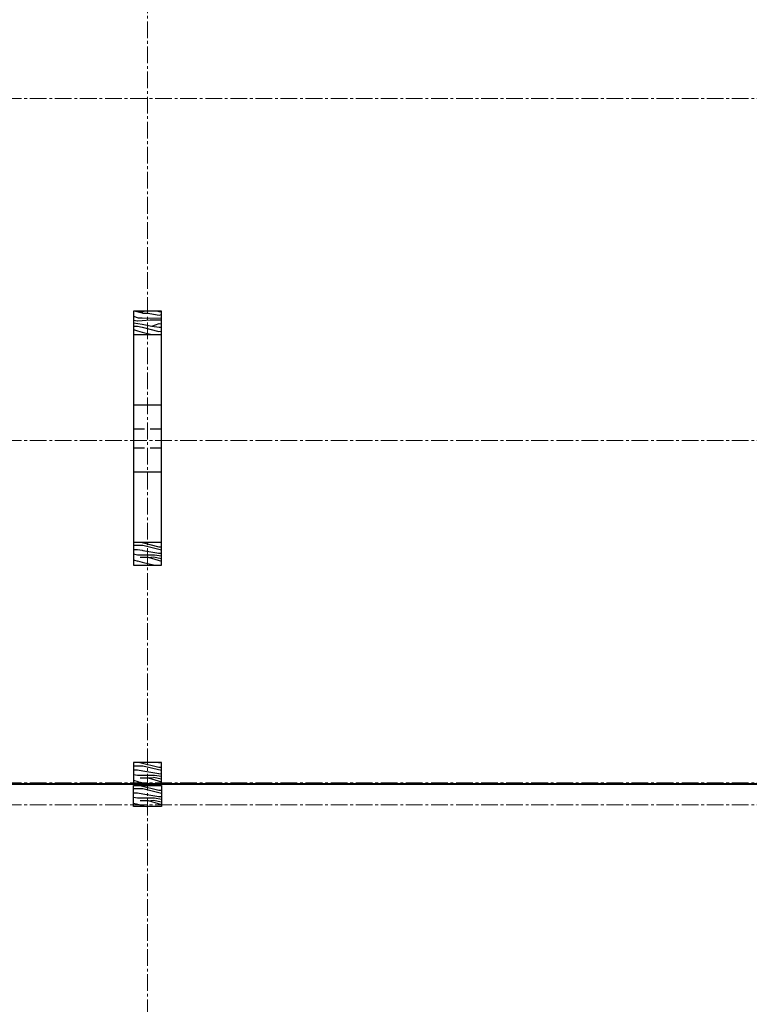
# Model space of a CAD drawing. Header units: millimetres. Extents: x -6159 to 201309, y -25780 to 10326.
# Tile 46 of 128: x 34897 to 35728, y -9667 to -8545. Entities that reach past the tile are written whole.
import ezdxf

# ---------------------------------------------------------------- set-up
doc = ezdxf.new("R2010")
doc.units = ezdxf.units.MM
doc.linetypes.add('Axes', pattern=[28.575, 19.05, -3.175, 3.175, -3.175])
doc.linetypes.add('CACHEX2', pattern=[19.05, 12.7, -6.35])
for name, color, linetype, lineweight in [('A-Kube-Axes', 6, 'Axes', 18), ('A-Kube-Divers', 2, 'Continuous', 20), ('A-Kube-Textes', 3, 'Continuous', 30), ('K_8_B - Poteau CB', 23, 'Continuous', 30)]:
    doc.layers.add(name, color=color, linetype=linetype, lineweight=lineweight)
doc.layers.add('C-Kube-trait gris', color=8, linetype='Continuous')
pattern_1 = [(0, (1167.1, 2413.126), (0, 60), [12, -48]), (8.9726, (1167.7, 2380.726), (360.00000176, 59.99985754), [11.54124, -1142.58174]), (5.7105, (1167.1, 2384.326), (540.0000104, 59.9991304), [12.05988, -590.93256]), (344.5779, (1167.1, 2402.3261), (659.99997117, -179.99924033), [18.04992, -1786.94262]), (353.6599, (1168.3, 2422.126), (60.000019, 0.0001226), [10.86648, -532.45656]), (345.0686, (1170.1, 2387.926), (239.9999995, -59.99990216), [9.31452, -922.13592]), (348.6901, (1149.1, 2422.726), (60.0000175, 2.22e-05), [24.47532, -281.46582]), (5.7105, (1167.7, 2375.326), (540.0000104, 59.9991304), [6.02994, -596.9625]), (0, (1167.1, 2400.526), (0, 60), [6, -54]), (0, (1155.1, 2407.726), (0, 60), [18, -42]), (11.3099, (1167.1, 2416.726), (239.9999863, 59.999846), [6.1188, -299.82234]), (2.7263, (1161.1, 2394.526), (1200.0000177, 59.99976106), [12.61428, -1248.81348]), (352.4054, (1164.1, 2392.726), (479.9999915, -59.999621), [9.07962, -898.88502]), (0, (1161.1, 2369.926), (0, 60), [12, -48]), (358.8309, (1155.1, 2366.9261), (60.000010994, 4.608e-05), [29.40612, -2911.206]), (0, (1155.1, 2411.926), (0, 60), [6, -54]), (0, (1161.1, 2416.726), (0, 60), [6, -54]), (0, (1134.1, 2422.126), (0, 60), [9, -51]), (350.5377, (1150.3, 2425.126), (60.0000046, 2.33e-05), [18.24828, -346.71744]), (0, (1131.1, 2425.126), (0, 60), [12, -48]), (0, (1124.5, 2371.126), (0, 60), [6.6, -53.4]), (0, (1155.1, 2374.126), (0, 60), [6, -54]), (0, (1124.5, 2375.926), (0, 60), [12.6, -47.4]), (5.4403, (1155.1, 2379.526), (599.99998207, 59.99968701), [12.657, -1253.04432]), (0, (1155.7, 2384.326), (0, 60), [11.4, -48.6]), (0, (1124.5, 2385.526), (0, 60), [6.6, -53.4]), (358.8309, (1131.7, 2395.1261), (60.000010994, 4.608e-05), [29.40612, -2911.206]), (0, (1137.1, 2400.526), (0, 60), [6, -54]), (0, (1131.1, 2402.326), (0, 60), [6, -54]), (0, (1155.1, 2402.326), (0, 60), [12, -48]), (0, (1143.1, 2403.526), (0, 60), [6, -54]), (0, (1131.1, 2410.726), (0, 60), [12, -48]), (19.6538, (1147.3, 2385.526), (660.00001513, 239.9996745), [8.91966, -883.04436]), (11.3099, (1137.1, 2402.326), (239.9999863, 59.999846), [6.1188, -299.82234]), (11.3099, (1161.1, 2399.326), (239.9999863, 59.999846), [6.1188, -299.82234]), (5.7105, (1143.1, 2422.126), (540.0000104, 59.9991304), [6.02994, -596.9625]), (349.6952, (1124.5, 2426.326), (359.9999986, -59.9996818), [6.70818, -664.1121]), (348.6901, (1131.1, 2371.126), (60.0000175, 2.22e-05), [6.1188, -299.82234]), (90, (1137.1, 2369.926), (-60, 4e-15), [0, -60]), (346.6076, (1124.5, 2403.526), (1020.0000135, -239.99817198), [12.9522, -1282.26924]), (11.3099, (1161.1, 2411.926), (239.9999863, 59.999846), [6.1188, -299.82234]), (10.3048, (1161.1, 2374.126), (299.9999873, 59.9997627), [6.70818, -664.1121]), (348.6901, (1143.1, 2400.526), (60.0000175, 2.22e-05), [6.1188, -299.82234]), (348.6901, (1149.1, 2403.526), (60.0000175, 2.22e-05), [6.1188, -299.82234]), (341.5651, (1124.5, 2397.526), (59.999987, 7e-05), [7.58946, -182.14716]), (345.9638, (1131.1, 2417.926), (59.9999763, 7.46e-05), [24.73866, -222.64764]), (343.3008, (1143.1, 2422.126), (419.9999975, -119.9996239), [18.79254, -607.6257]), (0, (1143.1, 2425.126), (0, 60), [7.2, -52.8]), (345.9638, (1137.1, 2375.926), (59.9999763, 7.46e-05), [24.73866, -222.64764]), (345.9638, (1131.1, 2380.126), (59.9999763, 7.46e-05), [24.73866, -222.64764]), (345.9638, (1131.1, 2385.526), (59.9999763, 7.46e-05), [24.73866, -222.64764]), (349.6952, (1124.5, 2411.926), (359.9999986, -59.9996818), [6.70818, -664.1121]), (345.9638, (1143.1, 2410.726), (59.9999763, 7.46e-05), [12.3693, -235.017]), (349.6952, (1124.5, 2392.726), (359.9999986, -59.9996818), [6.70818, -664.1121]), (357.6141, (1155.7, 2388.526), (59.99999676, 7.358e-05), [14.41248, -1426.8369]), (349.6952, (1149.1, 2399.326), (359.9999986, -59.9996818), [6.70818, -664.1121]), (12.5288, (1155.7, 2398.126), (240.0000287, 59.9999582), [5.5317, -547.64094]), (349.5626, (1124.5, 2389.7261), (659.99998095, -119.99912061), [23.18364, -2295.1773]), (351.8699, (1147.3, 2385.526), (59.9999677, -1.45e-05), [8.48526, -415.77876]), (4.7636, (1131.1, 2391.526), (659.999997, 59.999487), [14.44992, -708.04572]), (0, (1145.5, 2392.726), (0, 60), [18.6, -41.4]), (344.7449, (1124.5, 2419.726), (239.9999827, -59.9998993), [6.84108, -677.26416]), (350.5377, (1137.1, 2369.926), (60.0000046, 2.33e-05), [18.24828, -346.71744]), (340.0169, (1124.5, 2382.526), (179.9999928, -59.9999595), [7.02282, -695.25912]), (0, (1173.1, 2417.926), (0, 60), [3, -57]), (0, (1173.1, 2391.526), (0, 60), [6, -54]), (11.3099, (1173.1, 2369.926), (239.9999863, 59.999846), [6.1188, -299.82234]), (0, (1173.7, 2375.926), (0, 60), [10.8, -49.2]), (343.3008, (1173.1, 2407.726), (419.9999975, -119.9996239), [6.26418, -620.15406]), (348.0207, (1173.7, 2395.1261), (1139.999976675, -240.06586248), [11.04042, -2013.03864]), (90, (1173.1, 2369.926), (-60, 4e-15), [0, -60]), (0, (1179.1, 2371.126), (0, 60), [5.4, -54.6]), (0, (1179.1, 2382.526), (0, 60), [5.4, -54.6]), (0, (1179.1, 2385.526), (0, 60), [5.4, -54.6]), (336.0376, (1179.1, 2405.926), (420.0000016, -179.9991991), [5.90934, -585.02172]), (348.5163, (1179.1, 2413.1261), (299.999999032, -60.009328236), [5.51028, -3912.9315]), (341.5651, (1179.1, 2391.526), (59.999987, 7e-05), [5.69208, -184.04448]), (347.4712, (1179.1, 2420.926), (300.0000192, -59.9999762), [5.5317, -547.64094])]

# ---------------------------------------------------------------- blocks, each defined once
blk = doc.blocks.new('240014 - AXES RDC-R+1')
at = {"layer": 'A-Kube-Axes'}
for points in [[(47015.1, -5234), (47015.1, -12651.7)], [(45595.3, -8436.3), (48116, -8436.3)], [(45595.3, -8826.3), (48116, -8826.3)], [(45595.3, -9216.3), (48117.7, -9216.3)], [(45595.3, -9241.3), (48117.7, -9241.3)]]:
    blk.add_lwpolyline(points, dxfattribs=at)

msp = doc.modelspace()

# ---------------------------------------------------------------- hatches: boundary and pattern name
at = {"layer": 'C-Kube-trait gris'}
h = msp.add_hatch(dxfattribs=at)
h.set_pattern_fill('WOOD_01', color=256, scale=60, pattern_type=2)
h.set_pattern_definition(pattern_1)
h.paths.add_polyline_path([(35036.383, -8877.273), (35026.427, -8877.273), (35026.427, -8903.773), (35036.383, -8903.773)])
h = msp.add_hatch(dxfattribs=at)
h.set_pattern_fill('WOOD_01', color=256, scale=60, pattern_type=2)
h.set_pattern_definition(pattern_1)
h.paths.add_polyline_path([(35058.427, -8877.273), (35036.383, -8877.273), (35036.383, -8903.773), (35058.427, -8903.773)])
h = msp.add_hatch(dxfattribs=at)
h.set_pattern_fill('WOOD_01', color=256, scale=60, pattern_type=2)
h.set_pattern_definition(pattern_1)
h.paths.add_polyline_path([(35036.383, -9140.331), (35026.427, -9140.331), (35026.427, -9166.831), (35036.383, -9166.831)])
h = msp.add_hatch(dxfattribs=at)
h.set_pattern_fill('WOOD_01', color=256, scale=60, pattern_type=2)
h.set_pattern_definition(pattern_1)
h.paths.add_polyline_path([(35058.427, -9140.331), (35036.383, -9140.331), (35036.383, -9166.831), (35058.427, -9166.831)])
h = msp.add_hatch(dxfattribs=at)
h.set_pattern_fill('WOOD_01', color=256, scale=60, pattern_type=2)
h.set_pattern_definition([(0, (1167.1, 2161.857), (0, 60), [12, -48]), (8.9726, (1167.7, 2129.457), (360.00000176, 59.99985754), [11.54124, -1142.58174]), (5.7105, (1167.1, 2133.057), (540.0000104, 59.9991304), [12.05988, -590.93256]), (344.5779, (1167.1, 2151.057), (659.99997117, -179.99924033), [18.04992, -1786.94262]), (353.6599, (1168.3, 2170.857), (60.000019, 0.0001226), [10.86648, -532.45656]), (345.0686, (1170.1, 2136.657), (239.9999995, -59.99990216), [9.31452, -922.13592]), (348.6901, (1149.1, 2171.457), (60.0000175, 2.22e-05), [24.47532, -281.46582]), (5.7105, (1167.7, 2124.057), (540.0000104, 59.9991304), [6.02994, -596.9625]), (0, (1167.1, 2149.257), (0, 60), [6, -54]), (0, (1155.1, 2156.457), (0, 60), [18, -42]), (11.3099, (1167.1, 2165.457), (239.9999863, 59.999846), [6.1188, -299.82234]), (2.7263, (1161.1, 2143.257), (1200.0000177, 59.99976106), [12.61428, -1248.81348]), (352.4054, (1164.1, 2141.457), (479.9999915, -59.999621), [9.07962, -898.88502]), (0, (1161.1, 2118.657), (0, 60), [12, -48]), (358.8309, (1155.1, 2115.6569), (60.000010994, 4.608e-05), [29.40612, -2911.206]), (0, (1155.1, 2160.657), (0, 60), [6, -54]), (0, (1161.1, 2165.457), (0, 60), [6, -54]), (0, (1134.1, 2170.857), (0, 60), [9, -51]), (350.5377, (1150.3, 2173.857), (60.0000046, 2.33e-05), [18.24828, -346.71744]), (0, (1131.1, 2173.857), (0, 60), [12, -48]), (0, (1124.5, 2119.857), (0, 60), [6.6, -53.4]), (0, (1155.1, 2122.857), (0, 60), [6, -54]), (0, (1124.5, 2124.657), (0, 60), [12.6, -47.4]), (5.4403, (1155.1, 2128.257), (599.99998207, 59.99968701), [12.657, -1253.04432]), (0, (1155.7, 2133.057), (0, 60), [11.4, -48.6]), (0, (1124.5, 2134.257), (0, 60), [6.6, -53.4]), (358.8309, (1131.7, 2143.8569), (60.000010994, 4.608e-05), [29.40612, -2911.206]), (0, (1137.1, 2149.257), (0, 60), [6, -54]), (0, (1131.1, 2151.057), (0, 60), [6, -54]), (0, (1155.1, 2151.057), (0, 60), [12, -48]), (0, (1143.1, 2152.257), (0, 60), [6, -54]), (0, (1131.1, 2159.457), (0, 60), [12, -48]), (19.6538, (1147.3, 2134.257), (660.00001513, 239.9996745), [8.91966, -883.04436]), (11.3099, (1137.1, 2151.057), (239.9999863, 59.999846), [6.1188, -299.82234]), (11.3099, (1161.1, 2148.057), (239.9999863, 59.999846), [6.1188, -299.82234]), (5.7105, (1143.1, 2170.857), (540.0000104, 59.9991304), [6.02994, -596.9625]), (349.6952, (1124.5, 2175.057), (359.9999986, -59.9996818), [6.70818, -664.1121]), (348.6901, (1131.1, 2119.857), (60.0000175, 2.22e-05), [6.1188, -299.82234]), (90, (1137.1, 2118.657), (-60, 4e-15), [0, -60]), (346.6076, (1124.5, 2152.257), (1020.0000135, -239.99817198), [12.9522, -1282.26924]), (11.3099, (1161.1, 2160.657), (239.9999863, 59.999846), [6.1188, -299.82234]), (10.3048, (1161.1, 2122.857), (299.9999873, 59.9997627), [6.70818, -664.1121]), (348.6901, (1143.1, 2149.257), (60.0000175, 2.22e-05), [6.1188, -299.82234]), (348.6901, (1149.1, 2152.257), (60.0000175, 2.22e-05), [6.1188, -299.82234]), (341.5651, (1124.5, 2146.257), (59.999987, 7e-05), [7.58946, -182.14716]), (345.9638, (1131.1, 2166.657), (59.9999763, 7.46e-05), [24.73866, -222.64764]), (343.3008, (1143.1, 2170.857), (419.9999975, -119.9996239), [18.79254, -607.6257]), (0, (1143.1, 2173.857), (0, 60), [7.2, -52.8]), (345.9638, (1137.1, 2124.657), (59.9999763, 7.46e-05), [24.73866, -222.64764]), (345.9638, (1131.1, 2128.857), (59.9999763, 7.46e-05), [24.73866, -222.64764]), (345.9638, (1131.1, 2134.257), (59.9999763, 7.46e-05), [24.73866, -222.64764]), (349.6952, (1124.5, 2160.657), (359.9999986, -59.9996818), [6.70818, -664.1121]), (345.9638, (1143.1, 2159.457), (59.9999763, 7.46e-05), [12.3693, -235.017]), (349.6952, (1124.5, 2141.457), (359.9999986, -59.9996818), [6.70818, -664.1121]), (357.6141, (1155.7, 2137.257), (59.99999676, 7.358e-05), [14.41248, -1426.8369]), (349.6952, (1149.1, 2148.057), (359.9999986, -59.9996818), [6.70818, -664.1121]), (12.5288, (1155.7, 2146.857), (240.0000287, 59.9999582), [5.5317, -547.64094]), (349.5626, (1124.5, 2138.4569), (659.99998095, -119.99912061), [23.18364, -2295.1773]), (351.8699, (1147.3, 2134.257), (59.9999677, -1.45e-05), [8.48526, -415.77876]), (4.7636, (1131.1, 2140.257), (659.999997, 59.999487), [14.44992, -708.04572]), (0, (1145.5, 2141.457), (0, 60), [18.6, -41.4]), (344.7449, (1124.5, 2168.457), (239.9999827, -59.9998993), [6.84108, -677.26416]), (350.5377, (1137.1, 2118.657), (60.0000046, 2.33e-05), [18.24828, -346.71744]), (340.0169, (1124.5, 2131.257), (179.9999928, -59.9999595), [7.02282, -695.25912]), (0, (1173.1, 2166.657), (0, 60), [3, -57]), (0, (1173.1, 2140.257), (0, 60), [6, -54]), (11.3099, (1173.1, 2118.657), (239.9999863, 59.999846), [6.1188, -299.82234]), (0, (1173.7, 2124.657), (0, 60), [10.8, -49.2]), (343.3008, (1173.1, 2156.457), (419.9999975, -119.9996239), [6.26418, -620.15406]), (348.0207, (1173.7, 2143.8569), (1139.999976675, -240.06586248), [11.04042, -2013.03864]), (90, (1173.1, 2118.657), (-60, 4e-15), [0, -60]), (0, (1179.1, 2119.857), (0, 60), [5.4, -54.6]), (0, (1179.1, 2131.257), (0, 60), [5.4, -54.6]), (0, (1179.1, 2134.257), (0, 60), [5.4, -54.6]), (336.0376, (1179.1, 2154.657), (420.0000016, -179.9991991), [5.90934, -585.02172]), (348.5163, (1179.1, 2161.8569), (299.999999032, -60.009328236), [5.51028, -3912.9315]), (341.5651, (1179.1, 2140.257), (59.999987, 7e-05), [5.69208, -184.04448]), (347.4712, (1179.1, 2169.657), (300.0000192, -59.9999762), [5.5317, -547.64094])])
h.paths.add_polyline_path([(35058.427, -9391.6), (35026.427, -9391.6), (35026.427, -9415.6), (35058.427, -9415.6)])
h = msp.add_hatch(dxfattribs=at)
h.set_pattern_fill('WOOD_01', color=256, scale=60, pattern_type=2)
h.set_pattern_definition([(0, (1167.1, 2135.857), (0, 60), [12, -48]), (8.9726, (1167.7, 2103.457), (360.00000176, 59.99985754), [11.54124, -1142.58174]), (5.7105, (1167.1, 2107.057), (540.0000104, 59.9991304), [12.05988, -590.93256]), (344.5779, (1167.1, 2125.057), (659.99997117, -179.99924033), [18.04992, -1786.94262]), (353.6599, (1168.3, 2144.857), (60.000019, 0.0001226), [10.86648, -532.45656]), (345.0686, (1170.1, 2110.657), (239.9999995, -59.99990216), [9.31452, -922.13592]), (348.6901, (1149.1, 2145.457), (60.0000175, 2.22e-05), [24.47532, -281.46582]), (5.7105, (1167.7, 2098.057), (540.0000104, 59.9991304), [6.02994, -596.9625]), (0, (1167.1, 2123.257), (0, 60), [6, -54]), (0, (1155.1, 2130.457), (0, 60), [18, -42]), (11.3099, (1167.1, 2139.457), (239.9999863, 59.999846), [6.1188, -299.82234]), (2.7263, (1161.1, 2117.257), (1200.0000177, 59.99976106), [12.61428, -1248.81348]), (352.4054, (1164.1, 2115.457), (479.9999915, -59.999621), [9.07962, -898.88502]), (0, (1161.1, 2092.657), (0, 60), [12, -48]), (358.8309, (1155.1, 2089.6569), (60.000010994, 4.608e-05), [29.40612, -2911.206]), (0, (1155.1, 2134.657), (0, 60), [6, -54]), (0, (1161.1, 2139.457), (0, 60), [6, -54]), (0, (1134.1, 2144.857), (0, 60), [9, -51]), (350.5377, (1150.3, 2147.857), (60.0000046, 2.33e-05), [18.24828, -346.71744]), (0, (1131.1, 2147.857), (0, 60), [12, -48]), (0, (1124.5, 2093.857), (0, 60), [6.6, -53.4]), (0, (1155.1, 2096.857), (0, 60), [6, -54]), (0, (1124.5, 2098.657), (0, 60), [12.6, -47.4]), (5.4403, (1155.1, 2102.257), (599.99998207, 59.99968701), [12.657, -1253.04432]), (0, (1155.7, 2107.057), (0, 60), [11.4, -48.6]), (0, (1124.5, 2108.257), (0, 60), [6.6, -53.4]), (358.8309, (1131.7, 2117.8569), (60.000010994, 4.608e-05), [29.40612, -2911.206]), (0, (1137.1, 2123.257), (0, 60), [6, -54]), (0, (1131.1, 2125.057), (0, 60), [6, -54]), (0, (1155.1, 2125.057), (0, 60), [12, -48]), (0, (1143.1, 2126.257), (0, 60), [6, -54]), (0, (1131.1, 2133.457), (0, 60), [12, -48]), (19.6538, (1147.3, 2108.257), (660.00001513, 239.9996745), [8.91966, -883.04436]), (11.3099, (1137.1, 2125.057), (239.9999863, 59.999846), [6.1188, -299.82234]), (11.3099, (1161.1, 2122.057), (239.9999863, 59.999846), [6.1188, -299.82234]), (5.7105, (1143.1, 2144.857), (540.0000104, 59.9991304), [6.02994, -596.9625]), (349.6952, (1124.5, 2149.057), (359.9999986, -59.9996818), [6.70818, -664.1121]), (348.6901, (1131.1, 2093.857), (60.0000175, 2.22e-05), [6.1188, -299.82234]), (90, (1137.1, 2092.657), (-60, 4e-15), [0, -60]), (346.6076, (1124.5, 2126.257), (1020.0000135, -239.99817198), [12.9522, -1282.26924]), (11.3099, (1161.1, 2134.657), (239.9999863, 59.999846), [6.1188, -299.82234]), (10.3048, (1161.1, 2096.857), (299.9999873, 59.9997627), [6.70818, -664.1121]), (348.6901, (1143.1, 2123.257), (60.0000175, 2.22e-05), [6.1188, -299.82234]), (348.6901, (1149.1, 2126.257), (60.0000175, 2.22e-05), [6.1188, -299.82234]), (341.5651, (1124.5, 2120.257), (59.999987, 7e-05), [7.58946, -182.14716]), (345.9638, (1131.1, 2140.657), (59.9999763, 7.46e-05), [24.73866, -222.64764]), (343.3008, (1143.1, 2144.857), (419.9999975, -119.9996239), [18.79254, -607.6257]), (0, (1143.1, 2147.857), (0, 60), [7.2, -52.8]), (345.9638, (1137.1, 2098.657), (59.9999763, 7.46e-05), [24.73866, -222.64764]), (345.9638, (1131.1, 2102.857), (59.9999763, 7.46e-05), [24.73866, -222.64764]), (345.9638, (1131.1, 2108.257), (59.9999763, 7.46e-05), [24.73866, -222.64764]), (349.6952, (1124.5, 2134.657), (359.9999986, -59.9996818), [6.70818, -664.1121]), (345.9638, (1143.1, 2133.457), (59.9999763, 7.46e-05), [12.3693, -235.017]), (349.6952, (1124.5, 2115.457), (359.9999986, -59.9996818), [6.70818, -664.1121]), (357.6141, (1155.7, 2111.257), (59.99999676, 7.358e-05), [14.41248, -1426.8369]), (349.6952, (1149.1, 2122.057), (359.9999986, -59.9996818), [6.70818, -664.1121]), (12.5288, (1155.7, 2120.857), (240.0000287, 59.9999582), [5.5317, -547.64094]), (349.5626, (1124.5, 2112.4569), (659.99998095, -119.99912061), [23.18364, -2295.1773]), (351.8699, (1147.3, 2108.257), (59.9999677, -1.45e-05), [8.48526, -415.77876]), (4.7636, (1131.1, 2114.257), (659.999997, 59.999487), [14.44992, -708.04572]), (0, (1145.5, 2115.457), (0, 60), [18.6, -41.4]), (344.7449, (1124.5, 2142.457), (239.9999827, -59.9998993), [6.84108, -677.26416]), (350.5377, (1137.1, 2092.657), (60.0000046, 2.33e-05), [18.24828, -346.71744]), (340.0169, (1124.5, 2105.257), (179.9999928, -59.9999595), [7.02282, -695.25912]), (0, (1173.1, 2140.657), (0, 60), [3, -57]), (0, (1173.1, 2114.257), (0, 60), [6, -54]), (11.3099, (1173.1, 2092.657), (239.9999863, 59.999846), [6.1188, -299.82234]), (0, (1173.7, 2098.657), (0, 60), [10.8, -49.2]), (343.3008, (1173.1, 2130.457), (419.9999975, -119.9996239), [6.26418, -620.15406]), (348.0207, (1173.7, 2117.857), (1139.999976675, -240.06586248), [11.04042, -2013.03864]), (90, (1173.1, 2092.657), (-60, 4e-15), [0, -60]), (0, (1179.1, 2093.857), (0, 60), [5.4, -54.6]), (0, (1179.1, 2105.257), (0, 60), [5.4, -54.6]), (0, (1179.1, 2108.257), (0, 60), [5.4, -54.6]), (336.0376, (1179.1, 2128.657), (420.0000016, -179.9991991), [5.90934, -585.02172]), (348.5163, (1179.1, 2135.8569), (299.999999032, -60.009328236), [5.51028, -3912.9315]), (341.5651, (1179.1, 2114.257), (59.999987, 7e-05), [5.69208, -184.04448]), (347.4712, (1179.1, 2143.657), (300.0000192, -59.9999762), [5.5317, -547.64094])])
h.paths.add_polyline_path([(35058.427, -9417.6), (35026.427, -9417.6), (35026.427, -9441.6), (35058.427, -9441.6)])

# ---------------------------------------------------------------- linework, layer by layer
at = {"layer": 'A-Kube-Textes', "linetype": 'Axes', "ltscale": 3, "const_width": 2}
msp.add_lwpolyline([(31250.559, -9416.1), (36441.921, -9416.1)], dxfattribs=at)
at = {"layer": 'K_8_B - Poteau CB'}
for points in [[(35058.427, -8877.273), (35026.427, -8877.273), (35026.427, -9166.831), (35058.427, -9166.831)], [(35026.427, -9415.6), (35058.427, -9415.6), (35058.427, -9391.6), (35026.427, -9391.6)], [(35026.427, -9417.6), (35058.427, -9417.6), (35058.427, -9441.6), (35026.427, -9441.6)]]:
    msp.add_lwpolyline(points, close=True, dxfattribs=at)
for points in [[(35026.427, -8903.773), (35058.427, -8903.773)], [(35026.427, -8983.82), (35058.57, -8983.94)], [(35026.427, -9060.328), (35058.427, -9060.328)], [(35026.427, -9140.331), (35058.427, -9140.331)]]:
    msp.add_lwpolyline(points, dxfattribs=at)
at = {"layer": 'K_8_B - Poteau CB', "linetype": 'CACHEX2'}
for points in [[(35026.427, -9011.41), (35058.427, -9011.41)], [(35026.427, -9032.858), (35058.427, -9032.858)]]:
    msp.add_lwpolyline(points, dxfattribs=at)

# ---------------------------------------------------------------- block references
at = {"layer": 'A-Kube-Divers'}
msp.add_blockref('240014 - AXES RDC-R+1', (-11972.797, -198.367), dxfattribs=at)

doc.saveas('drawing.dxf')
